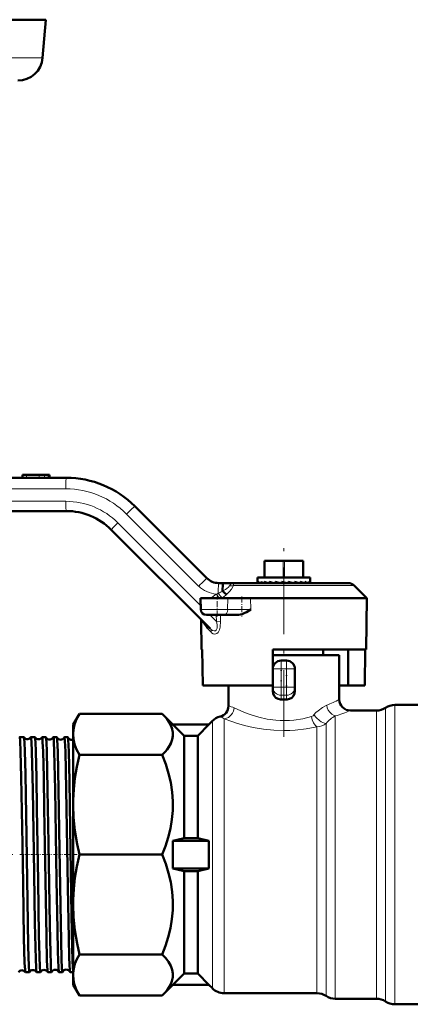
# Model space of a CAD drawing. Extents: x -1351 to 1763, y -1300 to 612.
# Tile 63 of 79: x 1180 to 1252, y -192 to -15. Entities that reach past the tile are written whole.
import ezdxf

# ---------------------------------------------------------------- set-up
doc = ezdxf.new("R2010")
doc.units = 0
doc.linetypes.add('DASHDOT', pattern=[18.5, 12, -3, 0.5, -3])

msp = doc.modelspace()

# ---------------------------------------------------------------- linework, layer by layer
at = {"color": 7, "lineweight": 50}
for p, q in [((1111.31, -14.77), (1185.06, -14.77)), ((1184.46, -21.67), (1185.06, -14.77)), ((1133.37, -97.42), (1188.71, -97.42)), ((1180.83, -96.92), (1181.56, -96.92)), ((1180.83, -96.92), (1180.83, -97.42)), ((1181.56, -96.92), (1183.83, -96.92)), ((1183.83, -96.92), (1184.81, -96.92)), ((1184.81, -96.92), (1185.47, -96.92)), ((1185.47, -96.92), (1185.71, -96.92)), ((1185.71, -96.92), (1185.71, -97.42)), ((1185.71, -96.92), (1185.71, -97.42)), ((1185.71, -96.92), (1185.71, -97.42)), ((1201.08, -102.55), (1214.08, -115.54)), ((1188.71, -103.42), (1133.26, -103.42)), ((1214.66, -124.61), (1196.84, -106.79)), ((1224.46, -115.42), (1224.46, -112.42)), ((1224.58, -112.42), (1224.46, -112.42)), ((1224.58, -112.42), (1227.83, -112.42)), ((1228.08, -112.42), (1227.83, -112.42)), ((1228.08, -112.42), (1231.33, -112.42)), ((1231.46, -112.42), (1231.33, -112.42)), ((1231.46, -115.42), (1231.46, -112.42)), ((1223.21, -115.42), (1223.84, -115.42)), ((1223.21, -115.42), (1223.21, -116.24)), ((1223.84, -115.42), (1232.71, -115.42)), ((1232.71, -115.42), (1232.71, -116.36)), ((1216.2, -116.42), (1216.96, -116.42)), ((1216.96, -116.42), (1218.91, -116.42)), ((1218.91, -116.42), (1218.9, -116.42)), ((1218.9, -116.42), (1218.91, -116.42)), ((1239.59, -116.42), (1218.91, -116.42)), ((1223.21, -116.22), (1223.21, -116.42)), ((1223.33, -116.22), (1223.33, -116.42)), ((1223.84, -116.26), (1223.75, -116.22)), ((1223.75, -116.22), (1223.75, -116.42)), ((1224.43, -116.22), (1224.43, -116.42)), ((1225.33, -116.22), (1225.33, -116.42)), ((1226.39, -116.22), (1226.39, -116.42)), ((1227.36, -116.42), (1226.39, -116.22)), ((1227.05, -116.42), (1227.11, -116.42)), ((1227.11, -116.37), (1227.11, -116.42)), ((1227.36, -116.42), (1227.11, -116.42)), ((1227.56, -116.22), (1227.56, -116.42)), ((1228.55, -116.42), (1227.56, -116.22)), ((1227.6, -116.34), (1227.56, -116.22)), ((1227.59, -116.42), (1227.6, -116.42)), ((1228.01, -116.42), (1227.6, -116.34)), ((1227.6, -116.34), (1227.6, -116.42)), ((1228, -116.42), (1227.6, -116.42)), ((1228.01, -116.42), (1228.06, -116.42)), ((1228.75, -116.22), (1228.75, -116.42)), ((1229.89, -116.22), (1229.89, -116.42)), ((1230.91, -116.22), (1230.91, -116.42)), ((1231.74, -116.22), (1231.74, -116.42)), ((1232.34, -116.22), (1232.34, -116.42)), ((1232.66, -116.22), (1232.66, -116.42)), ((1242.96, -119.17), (1240.65, -116.86)), ((1212.99, -121.19), (1212.96, -119.17)), ((1217.85, -119.17), (1212.96, -119.17)), ((1217.85, -119.17), (1221.98, -119.17)), ((1221.98, -119.17), (1242.96, -119.17)), ((1242.96, -119.17), (1242.8, -128.42)), ((1213.99, -122.17), (1217.2, -122.17)), ((1219.67, -122.17), (1217.2, -122.17)), ((1213.12, -128.42), (1213.03, -123.11)), ((1214, -123.95), (1213.97, -123.92)), ((1213.25, -128.42), (1213.12, -128.42)), ((1213.37, -134.92), (1213.25, -128.42)), ((1225.96, -128.42), (1225.96, -134.92)), ((1242.8, -128.42), (1225.96, -128.42)), ((1237.96, -129.42), (1225.96, -129.42)), ((1235.06, -129.42), (1235.06, -128.42)), ((1237.96, -129.42), (1237.96, -137.42)), ((1239.54, -134.92), (1239.54, -128.42)), ((1242.55, -134.92), (1242.66, -128.42)), ((1228.46, -130.42), (1227.46, -130.42)), ((1229.96, -135.19), (1229.96, -131.92)), ((1225.96, -134.92), (1213.37, -134.92)), ((1217.96, -138.58), (1217.96, -134.92)), ((1225.96, -135.19), (1225.96, -134.92)), ((1239.54, -134.92), (1237.96, -134.92)), ((1239.54, -134.92), (1242.55, -134.92)), ((1225.96, -135.93), (1225.96, -135.19)), ((1229.96, -135.93), (1229.96, -135.19)), ((1227.35, -137.42), (1227.46, -137.42)), ((1227.96, -137.42), (1227.46, -137.42)), ((1228.46, -137.42), (1227.96, -137.42)), ((1228.56, -137.42), (1228.46, -137.42)), ((1252.13, -138.42), (1247.97, -138.42)), ((1191.08, -139.99), (1189.96, -141.92)), ((1206.02, -139.99), (1191.08, -139.99)), ((1207.96, -141.92), (1206.02, -139.99)), ((1244.65, -139.42), (1239.96, -139.42)), ((1189.96, -143.71), (1189.96, -141.92)), ((1207.96, -141.96), (1207.96, -141.92)), ((1214.46, -141.92), (1207.96, -141.92)), ((1214.46, -141.96), (1207.96, -141.96)), ((1209.96, -143.98), (1207.96, -141.96)), ((1212.46, -143.98), (1214.46, -141.96)), ((1215.08, -141.3), (1214.46, -141.92)), ((1214.46, -141.96), (1214.46, -141.92)), ((1189.96, -156.43), (1189.96, -143.71)), ((1180.33, -144.22), (1181.08, -144.22)), ((1182.35, -144.22), (1183.06, -144.22)), ((1184.37, -144.22), (1185.04, -144.22)), ((1186.39, -144.22), (1187.03, -144.22)), ((1188.41, -144.22), (1189.01, -144.22)), ((1209.96, -143.98), (1212.46, -143.98)), ((1209.96, -162.42), (1209.96, -143.98)), ((1212.46, -162.42), (1212.46, -143.98)), ((1206.02, -147.44), (1191.08, -147.44)), ((1189.96, -174.42), (1189.96, -156.43)), ((1209.96, -162.42), (1207.96, -162.92)), ((1214.46, -162.92), (1207.96, -162.92)), ((1207.96, -167.92), (1207.96, -162.92)), ((1209.96, -162.42), (1212.46, -162.42)), ((1212.46, -162.42), (1214.46, -162.92)), ((1214.46, -167.92), (1214.46, -162.92)), ((1206.02, -165.42), (1191.08, -165.42)), ((1214.46, -167.92), (1207.96, -167.92)), ((1209.96, -168.42), (1207.96, -167.92)), ((1209.96, -168.42), (1212.46, -168.42)), ((1209.96, -186.87), (1209.96, -168.42)), ((1212.46, -168.42), (1214.46, -167.92)), ((1212.46, -186.87), (1212.46, -168.42)), ((1189.96, -187.13), (1189.96, -174.42)), ((1206.02, -183.41), (1191.08, -183.41)), ((1181.34, -186.62), (1182.07, -186.62)), ((1183.36, -186.62), (1184.05, -186.62)), ((1185.38, -186.62), (1186.03, -186.62)), ((1187.4, -186.62), (1188.02, -186.62)), ((1189.42, -186.62), (1189.96, -186.62)), ((1189.96, -188.92), (1189.96, -187.13)), ((1209.96, -186.87), (1207.96, -188.89)), ((1209.96, -186.87), (1212.46, -186.87)), ((1212.46, -186.87), (1214.46, -188.89)), ((1189.96, -188.92), (1191.08, -190.86)), ((1206.02, -190.86), (1207.96, -188.92)), ((1214.46, -188.89), (1207.96, -188.89)), ((1207.96, -188.92), (1207.96, -188.89)), ((1214.46, -188.92), (1207.96, -188.92)), ((1214.46, -188.92), (1214.46, -188.89)), ((1214.46, -188.92), (1215.08, -189.54)), ((1206.02, -190.86), (1191.08, -190.86)), ((1217.2, -190.42), (1233.93, -190.42)), ((1237.25, -191.42), (1244.65, -191.42)), ((1247.97, -192.42), (1252.13, -192.42))]:
    msp.add_line(p, q, dxfattribs=at)
at = {"color": 7, "lineweight": 18}
for p, q in [((1111.31, -21.67), (1184.46, -21.67)), ((1181.56, -96.92), (1181.56, -97.42)), ((1183.83, -96.92), (1183.83, -97.42)), ((1184.81, -96.92), (1184.81, -97.42)), ((1185.47, -96.92), (1185.47, -97.42)), ((1188.65, -99.42), (1133.31, -99.42)), ((1133.2, -101.67), (1188.66, -101.67)), ((1212.6, -116.96), (1199.61, -103.96)), ((1198.02, -105.55), (1212.98, -120.51)), ((1224.58, -115.42), (1224.58, -112.42)), ((1227.83, -115.42), (1227.83, -112.42)), ((1228.08, -115.42), (1228.08, -112.42)), ((1231.33, -115.42), (1231.33, -112.42)), ((1240.65, -116.86), (1218.87, -116.86)), ((1218.91, -116.42), (1218.9, -116.42)), ((1216.83, -119.13), (1216.78, -119.17)), ((1217.83, -121.19), (1217.85, -119.17)), ((1221.99, -121.19), (1221.98, -119.17)), ((1217.83, -121.19), (1212.99, -121.19)), ((1214.64, -122.17), (1215.81, -123.34)), ((1215.81, -123.34), (1215.78, -122.17)), ((1216.52, -122.17), (1216.54, -123.32)), ((1217.83, -121.19), (1221.99, -121.19)), ((1214.16, -124.58), (1213.03, -123.11)), ((1216.54, -123.32), (1215.81, -123.34)), ((1214.84, -125.3), (1214.16, -124.58)), ((1227.46, -130.42), (1227.46, -131.92)), ((1228.46, -130.42), (1228.46, -131.92)), ((1225.96, -131.92), (1227.46, -131.92)), ((1228.46, -131.92), (1227.46, -131.92)), ((1227.46, -135.19), (1227.46, -131.92)), ((1229.96, -131.92), (1228.46, -131.92)), ((1228.46, -135.19), (1228.46, -131.92)), ((1227.46, -135.19), (1225.96, -135.19)), ((1228.46, -135.19), (1227.46, -135.19)), ((1227.46, -135.19), (1227.46, -136.66)), ((1227.46, -137.42), (1227.46, -136.66)), ((1228.46, -136.66), (1227.46, -136.66)), ((1228.46, -135.19), (1229.96, -135.19)), ((1228.46, -135.19), (1228.46, -136.66)), ((1228.46, -137.42), (1228.46, -136.66)), ((1247.97, -192.42), (1247.97, -138.42)), ((1244.65, -191.42), (1244.65, -139.42)), ((1246.31, -191.92), (1246.31, -138.92)), ((1215.08, -189.54), (1215.08, -141.3)), ((1217.2, -190.42), (1217.2, -140.91)), ((1235.59, -190.92), (1235.59, -141.74)), ((1237.25, -191.42), (1237.25, -140.4)), ((1233.93, -190.42), (1233.93, -142.35))]:
    msp.add_line(p, q, dxfattribs=at)
at = {"color": 7, "linetype": 'DASHDOT', "lineweight": 18}
for p, q in [((1227.96, -144.14), (1227.96, -109.54)), ((1130.1, -165.42), (1180.34, -165.42))]:
    msp.add_line(p, q, dxfattribs=at)
at = {"color": 7, "linetype": 'DASHDOT', "lineweight": 18, "ltscale": 0.090015}
msp.add_line((1215.96, -122.47), (1215.96, -118.87), dxfattribs=at)
at = {"color": 7, "linetype": 'DASHDOT', "lineweight": 18, "ltscale": 0.090068}
msp.add_line((1220.38, -118.87), (1220.38, -122.48), dxfattribs=at)
at = {"color": 7, "linetype": 'DASHDOT', "lineweight": 18, "ltscale": 0.030002}
for p, q in [((1227.36, -131.92), (1228.56, -131.92)), ((1227.36, -135.19), (1228.56, -135.19))]:
    msp.add_line(p, q, dxfattribs=at)
at = {"color": 7, "linetype": 'DASHDOT', "lineweight": 18, "ltscale": 0.098109}
msp.add_line((1227.46, -135.52), (1227.46, -131.6), dxfattribs=at)
at = {"color": 7, "linetype": 'DASHDOT', "lineweight": 18, "ltscale": 0.098124}
msp.add_line((1228.46, -131.6), (1228.46, -135.52), dxfattribs=at)
at = {"color": 7, "linetype": 'DASHDOT', "lineweight": 18, "ltscale": 0.047598}
msp.add_line((1180.33, -165.42), (1182.24, -165.42), dxfattribs=at)
at = {"color": 7, "linetype": 'DASHDOT', "lineweight": 18, "ltscale": 0.046362}
msp.add_line((1182.36, -165.42), (1184.21, -165.42), dxfattribs=at)
at = {"color": 7, "linetype": 'DASHDOT', "lineweight": 18, "ltscale": 0.045282}
msp.add_line((1184.38, -165.42), (1186.2, -165.42), dxfattribs=at)
at = {"color": 7, "linetype": 'DASHDOT', "lineweight": 18, "ltscale": 0.044345}
msp.add_line((1186.4, -165.42), (1188.18, -165.42), dxfattribs=at)
at = {"color": 7, "linetype": 'DASHDOT', "lineweight": 18, "ltscale": 0.075229}
msp.add_line((1188.32, -165.42), (1191.33, -165.42), dxfattribs=at)
at = {"color": 7, "lineweight": 50}
for points in [[(1216.93, -117.86), (1216.95, -116.56), (1216.95, -116.44), (1216.96, -116.42), (1216.96, -116.42)], [(1216.94, -117.88), (1217.26, -118.19), (1217.62, -118.47)], [(1221.99, -121.19), (1221.2, -121.66), (1220.82, -121.86), (1220.47, -122.01), (1219.8, -122.17), (1219.67, -122.17)], [(1214.16, -124.58), (1214.14, -124.24), (1214, -123.95)], [(1227.35, -137.42), (1226.91, -137.33), (1226.52, -137.11), (1226.22, -136.78), (1226.02, -136.37), (1225.96, -135.93)], [(1228.56, -137.42), (1229, -137.33), (1229.39, -137.11), (1229.7, -136.78), (1229.89, -136.37), (1229.96, -135.93)], [(1191.08, -139.99), (1190.57, -140.98), (1190.23, -141.91), (1190.02, -142.82), (1189.96, -143.71)], [(1206.02, -147.44), (1206.49, -146.94), (1206.91, -146.43), (1207.23, -145.96), (1207.5, -145.49), (1207.78, -144.81), (1207.93, -144.13), (1207.95, -143.44), (1207.83, -142.75), (1207.56, -142.05), (1207.17, -141.36), (1206.65, -140.67), (1206.02, -139.99)], [(1206.02, -139.99), (1206.49, -140.49), (1206.91, -141), (1207.23, -141.46), (1207.5, -141.93), (1207.78, -142.61), (1207.93, -143.3), (1207.95, -143.98), (1207.83, -144.67), (1207.56, -145.37), (1207.17, -146.06), (1206.65, -146.76), (1206.02, -147.44)], [(1189.96, -143.71), (1190.02, -144.6), (1190.23, -145.51), (1190.57, -146.45), (1191.08, -147.44)], [(1180.33, -144.22), (1180.33, -144.22), (1180.34, -144.23), (1180.34, -144.23), (1180.35, -144.25), (1180.36, -144.3), (1180.41, -144.91), (1180.49, -146.82)], [(1181.09, -144.23), (1181.09, -144.24), (1181.11, -144.29), (1181.14, -144.59), (1181.17, -145.12), (1181.24, -146.82)], [(1182.35, -144.22), (1182.36, -144.22), (1182.36, -144.23), (1182.36, -144.23), (1182.37, -144.26), (1182.41, -144.53), (1182.44, -145.06), (1182.51, -146.82)], [(1183.07, -144.23), (1183.07, -144.24), (1183.09, -144.29), (1183.12, -144.59), (1183.15, -145.13), (1183.22, -146.82)], [(1184.37, -144.22), (1184.38, -144.22), (1184.38, -144.23), (1184.38, -144.23), (1184.39, -144.26), (1184.43, -144.53), (1184.46, -145.06), (1184.53, -146.82)], [(1185.05, -144.23), (1185.07, -144.3), (1185.1, -144.6), (1185.14, -145.14), (1185.2, -146.82)], [(1186.39, -144.22), (1186.39, -144.22), (1186.4, -144.23), (1186.4, -144.23), (1186.41, -144.26), (1186.45, -144.53), (1186.48, -145.06), (1186.55, -146.82)], [(1187.04, -144.24), (1187.06, -144.32), (1187.1, -144.73), (1187.18, -146.82)], [(1188.41, -144.22), (1188.41, -144.22), (1188.41, -144.23), (1188.42, -144.23), (1188.42, -144.25), (1188.43, -144.3), (1188.49, -144.9), (1188.57, -146.82)], [(1189.03, -144.24), (1189.04, -144.31), (1189.07, -144.63), (1189.17, -146.82)], [(1180.49, -146.82), (1180.61, -151.52), (1180.81, -163.55), (1180.92, -170.68), (1181.09, -180.49), (1181.21, -184.92), (1181.28, -186.18), (1181.32, -186.55), (1181.33, -186.6), (1181.33, -186.62)], [(1181.24, -146.82), (1181.34, -150.81), (1181.53, -162.07), (1181.77, -177.68), (1181.86, -181.91), (1181.97, -185.58), (1182.03, -186.46), (1182.06, -186.6), (1182.06, -186.62), (1182.07, -186.62), (1182.07, -186.62), (1182.07, -186.62)], [(1182.51, -146.82), (1182.67, -153.72), (1182.91, -168.82), (1183.06, -177.76), (1183.21, -184.26), (1183.27, -185.8), (1183.31, -186.28), (1183.34, -186.56), (1183.35, -186.6), (1183.36, -186.62)], [(1183.22, -146.82), (1183.33, -151.51), (1183.43, -157.07), (1183.63, -170.19), (1183.79, -179.93), (1183.88, -183.67), (1183.96, -185.8), (1184, -186.39), (1184.04, -186.6), (1184.04, -186.62), (1184.05, -186.62), (1184.05, -186.62), (1184.05, -186.62)], [(1184.53, -146.82), (1184.65, -151.51), (1184.75, -157.07), (1184.95, -170.1), (1185.13, -180.22), (1185.24, -184.5), (1185.33, -186.31), (1185.36, -186.56), (1185.37, -186.61)], [(1185.2, -146.82), (1185.35, -153.67), (1185.51, -163.41), (1185.74, -178.07), (1185.85, -183.18), (1185.91, -185.02), (1185.96, -186.11), (1185.99, -186.44), (1186.02, -186.6), (1186.03, -186.62), (1186.03, -186.62), (1186.03, -186.62), (1186.03, -186.62)], [(1186.55, -146.82), (1186.71, -153.68), (1186.97, -170.01), (1187.12, -178.95), (1187.21, -182.96), (1187.31, -185.82), (1187.36, -186.48), (1187.38, -186.58), (1187.39, -186.61)], [(1187.18, -146.82), (1187.34, -153.73), (1187.51, -164.51), (1187.72, -177.76), (1187.87, -184.19), (1187.94, -185.94), (1187.99, -186.55), (1188, -186.6), (1188.01, -186.61), (1188.01, -186.62), (1188.02, -186.62), (1188.02, -186.62)], [(1188.57, -146.82), (1188.72, -153.69), (1188.95, -167.66), (1189, -171.29), (1189.17, -180.52), (1189.25, -183.93), (1189.3, -185.33), (1189.36, -186.28), (1189.39, -186.53), (1189.4, -186.61)], [(1189.17, -146.82), (1189.3, -152.17), (1189.44, -160.65), (1189.68, -176.34), (1189.8, -182.24), (1189.86, -184.45), (1189.93, -185.93), (1189.96, -186.38)], [(1191.08, -147.44), (1190.62, -149.59), (1190.28, -151.64), (1190.07, -153.63), (1189.97, -155.58), (1189.96, -156.43)], [(1206.02, -165.42), (1206.61, -163.88), (1207.11, -162.32), (1207.5, -160.73), (1207.78, -159.09), (1207.93, -157.43), (1207.95, -155.77), (1207.83, -154.12), (1207.56, -152.43), (1207.17, -150.75), (1206.65, -149.08), (1206.02, -147.44)], [(1189.96, -156.43), (1190.03, -158.73), (1190.26, -161.07), (1190.66, -163.5), (1191.08, -165.42)], [(1191.08, -165.42), (1190.62, -167.57), (1190.28, -169.63), (1190.07, -171.61), (1189.97, -173.56), (1189.96, -174.42)], [(1206.02, -183.41), (1206.61, -181.87), (1207.11, -180.3), (1207.5, -178.71), (1207.78, -177.07), (1207.93, -175.42), (1207.95, -173.76), (1207.83, -172.11), (1207.56, -170.41), (1207.17, -168.74), (1206.65, -167.07), (1206.02, -165.42)], [(1189.96, -174.42), (1190.03, -176.71), (1190.26, -179.05), (1190.66, -181.48), (1191.08, -183.41)], [(1191.08, -183.41), (1190.62, -184.3), (1190.28, -185.15), (1190.07, -185.97), (1189.97, -186.78), (1189.96, -187.13)], [(1206.02, -190.86), (1206.49, -190.36), (1206.91, -189.85), (1207.23, -189.39), (1207.5, -188.91), (1207.78, -188.24), (1207.93, -187.55), (1207.95, -186.86), (1207.83, -186.18), (1207.56, -185.48), (1207.17, -184.78), (1206.65, -184.09), (1206.02, -183.41)], [(1189.96, -187.13), (1190.01, -187.94), (1190.17, -188.75), (1190.45, -189.58), (1190.85, -190.46), (1191.08, -190.86)]]:
    msp.add_lwpolyline(points, dxfattribs=at)
at = {"color": 7, "lineweight": 18}
for points in [[(1216.93, -117.86), (1217.46, -117.56), (1217.7, -117.39), (1218, -117.14), (1218.16, -116.92)], [(1218.87, -116.86), (1218.77, -117.11), (1218.5, -117.53), (1218.16, -117.94), (1217.62, -118.47)], [(1218.16, -116.92), (1218.34, -116.67), (1218.56, -116.5), (1218.73, -116.44), (1218.91, -116.42)], [(1218.91, -116.42), (1218.9, -116.42), (1218.9, -116.43), (1218.9, -116.43), (1218.89, -116.46), (1218.87, -116.73), (1218.87, -116.86)], [(1214.66, -124.61), (1214.88, -124.81), (1215.11, -124.95), (1215.37, -125.04), (1215.61, -125.01), (1215.73, -124.93), (1215.82, -124.81), (1215.91, -124.55), (1215.94, -124.22), (1215.92, -123.93), (1215.81, -123.34)], [(1216.54, -123.32), (1216.48, -124.36), (1216.34, -124.88), (1216.18, -125.19), (1216.09, -125.32), (1215.9, -125.51), (1215.72, -125.61), (1215.45, -125.64), (1215.19, -125.57), (1214.9, -125.37), (1214.84, -125.3)], [(1235.7, -138.47), (1234.93, -138.87), (1234.14, -139.45), (1233.76, -139.8), (1233.4, -140.19)], [(1235.7, -138.47), (1235.8, -138.91), (1235.98, -139.34), (1236.24, -139.73), (1236.62, -140.1), (1237.05, -140.34), (1237.25, -140.4)], [(1217.2, -140.91), (1217.46, -140.87), (1217.96, -140.66), (1218.19, -140.5), (1218.48, -140.21), (1218.71, -139.88), (1218.88, -139.51), (1218.99, -138.95)], [(1218.99, -138.95), (1220.18, -139.5), (1220.88, -139.79), (1222.05, -140.22), (1223.44, -140.64), (1224.94, -140.97), (1226.51, -141.17), (1227.33, -141.22), (1228.15, -141.24), (1228.97, -141.21), (1229.79, -141.14), (1231.39, -140.89), (1232.94, -140.51)], [(1233.4, -140.19), (1233.23, -140.35), (1232.94, -140.51)], [(1233.4, -140.19), (1233.85, -140.74), (1234.4, -141.24), (1234.7, -141.44), (1235.01, -141.6), (1235.32, -141.71), (1235.59, -141.74)], [(1217.2, -140.91), (1218.6, -141.41), (1219.4, -141.67), (1220.87, -142.09), (1222.46, -142.45), (1224.28, -142.77), (1226.16, -142.97), (1228.07, -143.03), (1229.06, -143.01), (1230.03, -142.95), (1231.96, -142.72), (1233.93, -142.35)], [(1233.93, -142.35), (1233.61, -142.07), (1233.33, -141.65), (1233.09, -141.1), (1232.94, -140.51)]]:
    msp.add_lwpolyline(points, dxfattribs=at)
at = {"color": 7, "lineweight": 50}
for centre, radius, start, end in [((1179.98, -21.27), 4.5, 270, 355), ((1188.71, -114.92), 17.5, 45, 90), ((1188.71, -114.92), 11.5, 45, 90), ((1216.2, -113.42), 3, 225, 270), ((1223.48, -116.22), 0.27, 184.1194, 226.9803), ((1224.27, -115.03), 1.52, 231.6285, 246.1017), ((1226.43, -109.61), 7.14, 248.7199, 252.5756), ((1230.01, -96.94), 20.07, 253.8529, 256.0371), ((1238.55, -59.68), 58.07, 256.8381, 257.7293), ((1218.82, -166.45), 51.2, 77.7257, 78.8206), ((1224.6, -141.1), 25.43, 76.0106, 78.0028), ((1228.11, -127.59), 11.7, 72.5817, 76.1967), ((1230.47, -120.31), 4.28, 65.2693, 72.6712), ((1231.91, -117.16), 1.02, 45.7866, 65.4642), ((1232.48, -116.37), 0.23, 1.7987, 39.2299), ((1232.51, -116.36), 0.203, 342.5552, 359.8164), ((1239.59, -117.92), 1.5, 44.9999, 90), ((1216.95, -117.86), 0.0243, 177.2151, 223.9425), ((1213.99, -121.17), 1, 181, 270), ((1212.03, -123.13), 1, 1.0019, 9.2713), ((1227.46, -131.92), 1.5, 90, 180), ((1228.46, -131.92), 1.5, 0, 90), ((1239.96, -137.42), 2, 180.0135, 269.9584), ((1247.97, -141.42), 3, 90, 123.5573), ((1215.96, -138.58), 2, 284.397, 359.9895), ((1244.65, -136.42), 3, 270, 303.5573), ((1217.2, -143.42), 3, 104.3904, 135), ((1180.33, -144.23), 0.0095, 99.5433, 153.2492), ((1181.08, -144.23), 0.0103, 22.3967, 78.0119), ((1181.72, -143.83), 0.742, 212.1888, 275.6696), ((1181.72, -143.84), 0.741, 275.5119, 327.8377), ((1182.36, -144.23), 0.0107, 101.9075, 157.4652), ((1183.06, -144.23), 0.0121, 18.0578, 75.0641), ((1183.72, -143.87), 0.742, 209.1762, 275.6994), ((1183.72, -143.87), 0.74, 275.4944, 330.8431), ((1184.38, -144.24), 0.0125, 104.8376, 161.8974), ((1185.04, -144.24), 0.0145, 13.878, 71.4916), ((1185.72, -143.91), 0.741, 206.2948, 275.7285), ((1185.72, -143.91), 0.739, 275.466, 333.7327), ((1186.4, -144.24), 0.0149, 108.463, 165.9939), ((1187.02, -144.24), 0.0179, 10.02, 67.3291), ((1187.72, -143.94), 0.74, 203.5394, 275.7664), ((1187.72, -143.94), 0.738, 275.4341, 336.4901), ((1188.41, -144.24), 0.0183, 112.4685, 169.8212), ((1189, -144.24), 0.0233, 6.3813, 62.4156), ((1189.71, -143.98), 0.739, 200.9462, 275.8132), ((1189.72, -143.97), 0.745, 275.601, 288.8682), ((1180.72, -187.03), 0.742, 91.4316, 146.2854), ((1180.72, -187.03), 0.742, 33.7473, 91.5714), ((1182.72, -186.99), 0.741, 91.4052, 149.3614), ((1182.72, -186.99), 0.742, 30.672, 91.5916), ((1184.72, -186.96), 0.74, 91.3791, 152.307), ((1184.72, -186.96), 0.741, 27.7345, 91.6071), ((1186.71, -186.92), 0.739, 91.3428, 155.1314), ((1186.72, -186.92), 0.74, 24.9002, 91.6497), ((1188.71, -186.89), 0.738, 91.3043, 157.8195), ((1188.72, -186.89), 0.739, 22.2336, 91.6868), ((1181.34, -186.61), 0.01, 204.6467, 259.4474), ((1182.07, -186.61), 0.0112, 283.5064, 339.9794), ((1183.37, -186.61), 0.0115, 200.3441, 256.6721), ((1184.05, -186.61), 0.0132, 286.719, 344.0922), ((1185.39, -186.61), 0.0136, 196.0774, 253.3963), ((1186.03, -186.61), 0.0161, 290.5815, 348.1389), ((1187.41, -186.61), 0.0165, 192.027, 249.5951), ((1188.01, -186.61), 0.0203, 295.016, 351.8753), ((1189.42, -186.6), 0.0208, 188.249, 245.0531), ((1217.2, -187.42), 3, 225, 270), ((1233.93, -193.42), 3, 56.4427, 90), ((1237.25, -188.42), 3, 236.4427, 270), ((1244.65, -194.42), 3, 56.4427, 90), ((1247.97, -189.42), 3, 236.4427, 270)]:
    msp.add_arc(centre, radius, start, end, dxfattribs=at)
at = {"color": 7, "lineweight": 18}
for centre, radius, start, end in [((1188.65, -114.92), 15.5, 45.0001, 89.9999), ((1188.66, -114.92), 13.25, 45.0001, 90), ((1216.14, -113.42), 5, 225.0051, 265.915), ((1218.39, -115.32), 1.62, 262.0523, 287.4642), ((1258.88, -177.15), 72.86, 126.2672, 127.2693), ((1209.22, -102.52), 17.2, 292.4548, 293.7449), ((1180.78, -144.13), 43.44, 35.0677, 36.306), ((1209.27, -102.89), 16.83, 294.0793, 297.0829), ((1239.55, -100.45), 29.42, 217.2608, 219.4351), ((1206.65, -106.14), 16.51, 308.0858, 311.6602), ((1224.21, -110.79), 29.97, 292.5491, 297.3091), ((1216.86, -143.26), 4.81, 63.6315, 76.7743), ((1224.39, -100.44), 41.98, 287.8339, 291.7618), ((1214.17, -145.72), 5.68, 57.7213, 66.2409), ((1233.68, -139.13), 3.23, 274.5228, 306.2605), ((1239.99, -145.47), 5.77, 118.3392, 139.6579)]:
    msp.add_arc(centre, radius, start, end, dxfattribs=at)
for centre, major_axis, ratio, start_param, end_param in [((1188.71, -99.42), (0, 2), 0.030539, 0, 1.570796), ((1188.71, -101.67), (0, 1.75), 0.030539, 1.570796, 3.141593), ((1199.67, -103.96), (1.41, 1.41), 0.021599, 0, 1.592392), ((1198.08, -105.55), (1.24, 1.24), 0.021599, 1.592392, 3.141593), ((1212.67, -116.96), (1.41, 1.41), 0.021599, 0, 1.592392), ((1216.2, -118.42), (0, 2), 0.030539, 0, 1.488404), ((1217.2, -121.17), (0, -1), 0.632061, 0, 1.553343), ((1213.96, -125.32), (0.707, 0.707), 0.790531, 5.400693, 6.283185), ((1227.46, -135.19), (-1.5, 0), 0.980581, 0, 1.570796), ((1228.46, -135.19), (1.5, 0), 0.980581, 4.712389, 6.283185)]:
    msp.add_ellipse(centre, major_axis=major_axis, ratio=ratio, start_param=start_param, end_param=end_param, dxfattribs=at)

doc.saveas('drawing.dxf')
